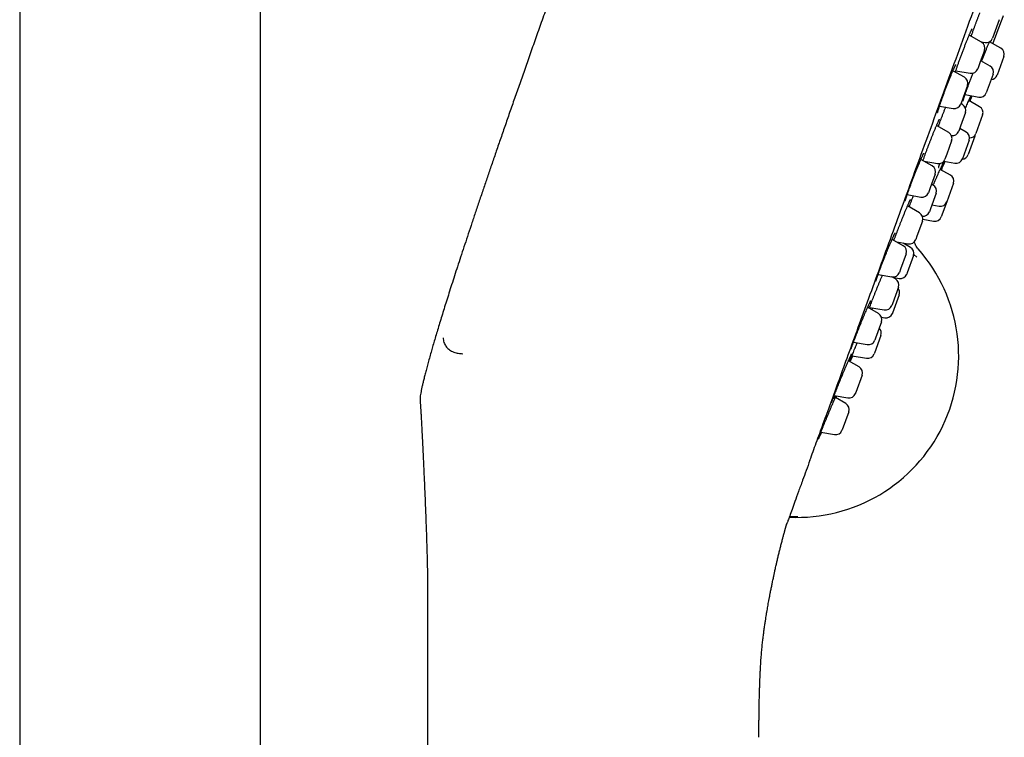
# Model space of a CAD drawing. Header units: millimetres. Extents: x 8 to 789, y 12 to 2370.
# Tile 83 of 85: x 679 to 752, y 2134 to 2187. Entities that reach past the tile are written whole.
import ezdxf

# ---------------------------------------------------------------- set-up
doc = ezdxf.new("R2010")
doc.units = ezdxf.units.MM

msp = doc.modelspace()

# ---------------------------------------------------------------- linework, layer by layer
at = {"color": 7, "linetype": 'Continuous', "lineweight": 30}
for p, q in [((696.617, 2016.429), (696.617, 2308.662)), ((678.817, 2301.548), (678.817, 2016.56)), ((749.426, 2186.55), (749.437, 2186.578)), ((751.259, 2187.095), (750.958, 2186.269)), ((749.948, 2185.432), (749.035, 2185.959)), ((750.958, 2186.269), (750.759, 2185.722)), ((749.915, 2185.451), (750.202, 2185.401)), ((751.374, 2184.983), (750.532, 2185.456)), ((750.168, 2184.828), (749.856, 2183.972)), ((751.599, 2184.376), (751.1, 2183.003)), ((749.856, 2183.972), (749.668, 2183.456)), ((750.576, 2183.663), (749.885, 2184.053)), ((748.683, 2182.834), (747.833, 2183.325)), ((748.044, 2183.322), (749.111, 2183.134)), ((750.8, 2183.057), (750.3, 2181.684)), ((748.903, 2182.23), (748.58, 2181.344)), ((748.724, 2181.553), (749.739, 2181.364)), ((748.58, 2181.344), (748.403, 2180.857)), ((748.537, 2180.827), (748.417, 2180.896)), ((749.8, 2180.658), (748.995, 2181.111)), ((749.087, 2181.059), (749.247, 2181.455)), ((746.841, 2180.713), (747.846, 2180.536)), ((748.757, 2180.223), (748.393, 2179.22)), ((750.025, 2180.051), (749.526, 2178.679)), ((747.516, 2178.751), (746.618, 2179.269)), ((746.749, 2179.194), (746.758, 2179.219)), ((748.393, 2179.22), (748.258, 2178.85)), ((748.801, 2178.788), (748.332, 2179.053)), ((747.736, 2178.147), (747.371, 2177.144)), ((749.026, 2178.182), (748.526, 2176.809)), ((749.457, 2178.491), (748.958, 2177.118)), ((747.371, 2177.144), (747.236, 2176.774)), ((746.298, 2176.282), (745.463, 2176.764)), ((745.704, 2176.624), (746.679, 2176.452)), ((747.161, 2176.639), (747.964, 2176.489)), ((746.518, 2175.678), (746.15, 2174.668)), ((747.643, 2175.606), (746.894, 2176.029)), ((746.369, 2174.868), (746.248, 2174.938)), ((747.867, 2175), (747.368, 2173.627)), ((746.15, 2174.668), (746.018, 2174.305)), ((746.589, 2174.264), (746.168, 2173.109)), ((744.449, 2174.162), (745.461, 2173.983)), ((747.368, 2173.627), (746.966, 2172.522)), ((745.356, 2172.816), (744.475, 2173.325)), ((746.168, 2173.109), (746.089, 2172.891)), ((746.276, 2173.406), (746.806, 2173.307)), ((745.576, 2172.212), (745.164, 2171.08)), ((745.605, 2172.351), (746.404, 2172.202)), ((744.152, 2170.385), (743.333, 2170.857)), ((743.467, 2170.78), (743.478, 2170.812)), ((743.658, 2170.67), (744.519, 2170.518)), ((743.719, 2170.635), (743.728, 2170.657)), ((744.693, 2170.265), (744.14, 2170.585)), ((745.164, 2171.08), (745.076, 2170.839)), ((744.421, 2170.537), (744.429, 2170.418)), ((745.264, 2170.141), (745.265, 2170.144)), ((744.371, 2169.781), (743.963, 2168.659)), ((744.913, 2169.661), (744.45, 2168.388)), ((744.931, 2169.746), (745.158, 2169.529)), ((743.963, 2168.659), (743.872, 2168.408)), ((744.45, 2168.388), (744.414, 2168.289)), ((742.299, 2168.266), (743.315, 2168.086)), ((743.579, 2167.935), (743.318, 2168.086)), ((743.378, 2168.052), (743.857, 2167.967)), ((743.799, 2167.331), (743.349, 2166.093)), ((743.856, 2166.756), (743.365, 2165.408)), ((742.326, 2165.37), (741.524, 2165.833)), ((741.61, 2165.812), (741.602, 2165.788)), ((741.665, 2165.827), (742.743, 2165.637)), ((741.737, 2165.814), (741.701, 2165.731)), ((743.349, 2166.093), (743.3, 2165.958)), ((742.546, 2164.766), (742.103, 2163.549)), ((742.547, 2165.106), (742.799, 2165.061)), ((743.365, 2165.408), (743.356, 2165.383)), ((742.498, 2163.756), (742.019, 2162.44)), ((742.103, 2163.549), (742.047, 2163.393)), ((740.474, 2163.251), (741.49, 2163.072)), ((740.892, 2161.43), (740.106, 2161.883)), ((740.207, 2161.825), (740.216, 2161.849)), ((740.216, 2161.849), (740.224, 2161.872)), ((740.369, 2162.251), (741.441, 2162.061)), ((742.019, 2162.44), (741.998, 2162.383)), ((741.112, 2160.826), (740.642, 2159.534)), ((739.044, 2159.31), (740.056, 2159.131)), ((739.904, 2158.716), (739.134, 2159.161)), ((740.642, 2159.534), (740.612, 2159.453)), ((740.124, 2158.111), (739.635, 2156.768)), ((739.635, 2156.768), (739.625, 2156.739)), ((738.063, 2156.594), (739.068, 2156.417)), ((708.986, 2142.956), (708.986, 2015.326))]:
    msp.add_line(p, q, dxfattribs=at)
at = {"color": 7, "linetype": 'Continuous', "lineweight": 30, "flags": 128}
msp.add_lwpolyline([(749.457, 2178.491), (749.478, 2178.566), (749.482, 2178.588)], dxfattribs=at)
at = {"color": 7, "linetype": 'Continuous', "lineweight": 30}
for centre, radius, start, end in [((450.197, 2302.065), 322.456, 338.77367, 339.17106), ((749.698, 2184.999), 0.5, 340, 60), ((750.289, 2185.893), 0.5, 260, 340), ((751.129, 2184.547), 0.5, 340, 60.65937), ((750.33, 2183.228), 0.5, 340, 60.58524), ((749.198, 2183.627), 0.5, 260, 340), ((750.63, 2183.174), 0.5, 273.57818, 340), ((748.433, 2182.401), 0.5, 340, 60), ((749.83, 2181.855), 0.5, 259.41476, 340), ((747.933, 2181.028), 0.5, 260, 340), ((748.287, 2180.394), 0.5, 340, 60), ((749.555, 2180.222), 0.5, 340, 60.65937), ((747.266, 2178.318), 0.5, 340, 60), ((747.788, 2179.021), 0.5, 262.26812, 340), ((748.556, 2178.353), 0.5, 340, 60.58524), ((749.056, 2178.85), 0.5, 269.99117, 340), ((748.488, 2177.289), 0.5, 273.52523, 340), ((746.766, 2176.945), 0.5, 260, 340), ((450.197, 2302.065), 322.456, 336.98236, 337.06213), ((748.056, 2176.98), 0.5, 259.41476, 340), ((746.048, 2175.849), 0.5, 340, 60), ((747.398, 2175.171), 0.5, 340, 60.58524), ((745.548, 2174.476), 0.5, 260, 340), ((746.119, 2174.435), 0.5, 340, 60), ((746.898, 2173.798), 0.5, 259.41476, 340), ((745.106, 2172.383), 0.5, 340, 60), ((745.619, 2173.062), 0.5, 264.56292, 340), ((746.496, 2172.693), 0.5, 259.41476, 340), ((744.606, 2171.01), 0.5, 260, 340), ((736.322, 2162.239), 11.936, 267.13322, 41.47053), ((743.902, 2169.952), 0.5, 340, 60), ((744.443, 2169.832), 0.5, 340, 60), ((743.402, 2168.579), 0.5, 260, 340), ((743.329, 2167.502), 0.5, 340, 60), ((743.944, 2168.46), 0.5, 260, 340), ((743.386, 2166.927), 0.5, 340, 40), ((742.83, 2166.129), 0.5, 260, 340), ((742.076, 2164.937), 0.5, 340, 60), ((742.886, 2165.554), 0.5, 260, 340), ((742.028, 2163.927), 0.5, 340, 46.42182), ((741.577, 2163.564), 0.5, 260, 340), ((741.528, 2162.554), 0.5, 260, 340), ((740.642, 2160.997), 0.5, 340, 60), ((740.143, 2159.624), 0.5, 260, 340), ((739.654, 2158.282), 0.5, 340, 60), ((739.155, 2156.91), 0.5, 260, 340)]:
    msp.add_arc(centre, radius, start, end, dxfattribs=at)
for points, knots in [([(723.091, 2202.74), (722.924, 2202.281), (722.593, 2201.373), (722.104, 2200.024), (721.626, 2198.705), (721.159, 2197.414), (720.703, 2196.151), (720.266, 2194.939), (719.848, 2193.777), (719.448, 2192.663), (719.057, 2191.572), (718.676, 2190.506), (718.271, 2189.371), (717.844, 2188.171), (717.396, 2186.912), (716.963, 2185.689), (716.545, 2184.502), (716.139, 2183.351), (715.748, 2182.235), (715.37, 2181.153), (715.005, 2180.105), (714.652, 2179.091), (714.313, 2178.109), (713.986, 2177.159), (713.671, 2176.241), (713.368, 2175.354), (713.067, 2174.47), (712.77, 2173.592), (712.476, 2172.719), (712.195, 2171.882), (711.928, 2171.078), (711.672, 2170.304), (711.427, 2169.56), (711.194, 2168.846), (710.973, 2168.163), (710.764, 2167.511), (710.565, 2166.889), (710.378, 2166.296), (710.202, 2165.732), (710.033, 2165.188), (709.873, 2164.664), (709.72, 2164.159), (709.578, 2163.683), (709.445, 2163.234), (709.322, 2162.81), (709.202, 2162.388), (709.085, 2161.97), (708.972, 2161.557), (708.871, 2161.176), (708.78, 2160.826), (708.7, 2160.506), (708.63, 2160.214), (708.569, 2159.949), (708.524, 2159.748), (708.5, 2159.635), (708.494, 2159.603)], [0, 0, 0, 0, 0.0321784, 0.0636663, 0.0944716, 0.1246018, 0.1540647, 0.182868, 0.2094281, 0.2354152, 0.2608358, 0.2856962, 0.3100029, 0.3402131, 0.3695465, 0.3980164, 0.4256363, 0.4524195, 0.4783796, 0.5035299, 0.5278837, 0.5514546, 0.574256, 0.5963012, 0.6176036, 0.6381768, 0.658034, 0.6790662, 0.6992661, 0.7186518, 0.737241, 0.7550517, 0.7723083, 0.7888037, 0.8045565, 0.8195852, 0.8339084, 0.8475445, 0.8605122, 0.8728299, 0.8850573, 0.8966131, 0.9075185, 0.917795, 0.9274638, 0.9365463, 0.9467014, 0.9560798, 0.9647184, 0.972654, 0.9799235, 0.9864505, 0.9924056, 0.9978237, 1, 1, 1, 1]), ([(737.256, 2154.529), (737.408, 2154.947), (737.714, 2155.786), (738.238, 2157.226), (738.807, 2158.789), (739.423, 2160.482), (740.095, 2162.33), (740.825, 2164.335), (741.613, 2166.5), (742.443, 2168.78), (743.309, 2171.16), (744.208, 2173.629), (745.135, 2176.175), (746.087, 2178.792), (747.062, 2181.471), (748.056, 2184.202), (749.063, 2186.968), (750.077, 2189.754), (750.755, 2191.617), (751.094, 2192.548)], [0, 0, 0, 0, 0.056574, 0.113415, 0.17016, 0.226689, 0.283221, 0.342868, 0.402514, 0.462416, 0.522329, 0.581975, 0.64161, 0.701258, 0.760904, 0.820805, 0.880718, 0.940364, 1, 1, 1, 1]), ([(749.436, 2186.577), (749.458, 2186.637), (749.505, 2186.767), (749.58, 2186.969), (749.66, 2187.18), (749.738, 2187.387), (749.791, 2187.524), (749.816, 2187.59), (749.817, 2187.591)], [0, 0, 0, 0, 0.17653, 0.381892, 0.586602, 0.791579, 0.997209, 1, 1, 1, 1]), ([(748.011, 2183.222), (748.019, 2183.247), (748.037, 2183.3), (748.066, 2183.389), (748.099, 2183.486), (748.134, 2183.589), (748.172, 2183.697), (748.211, 2183.809), (748.252, 2183.925), (748.294, 2184.042), (748.325, 2184.129), (748.35, 2184.196), (748.376, 2184.267), (748.414, 2184.37), (748.46, 2184.495), (748.507, 2184.621), (748.554, 2184.747), (748.603, 2184.874), (748.651, 2185), (748.699, 2185.124), (748.746, 2185.246), (748.793, 2185.364), (748.838, 2185.478), (748.882, 2185.588), (748.924, 2185.692), (748.965, 2185.791), (749.003, 2185.884), (749.041, 2185.973), (749.076, 2186.056), (749.109, 2186.132), (749.14, 2186.201), (749.168, 2186.262), (749.192, 2186.314), (749.212, 2186.355), (749.227, 2186.385), (749.238, 2186.405), (749.244, 2186.416), (749.247, 2186.421), (749.247, 2186.42), (749.246, 2186.42)], [0, 0, 0, 0, 0.027072, 0.056851, 0.086895, 0.117113, 0.147423, 0.177737, 0.20798, 0.238103, 0.266207, 0.272486, 0.288041, 0.317595, 0.347302, 0.377234, 0.407359, 0.437634, 0.468006, 0.498412, 0.528766, 0.559007, 0.589076, 0.618927, 0.648513, 0.677845, 0.707479, 0.737372, 0.767441, 0.79758, 0.827609, 0.857359, 0.886616, 0.915102, 0.939394, 0.961516, 0.981726, 0.99893, 1, 1, 1, 1]), ([(749.186, 2185.872), (749.189, 2185.881), (749.203, 2185.924), (749.232, 2186.007), (749.272, 2186.12), (749.314, 2186.237), (749.345, 2186.326), (749.363, 2186.376), (749.367, 2186.384)], [0, 0, 0, 0, 0.054011, 0.278664, 0.50351, 0.727946, 0.951581, 1, 1, 1, 1]), ([(749.367, 2186.384), (749.378, 2186.416), (749.398, 2186.471), (749.418, 2186.526), (749.426, 2186.55)], [0, 0, 0, 0, 0.581715, 1, 1, 1, 1]), ([(750.181, 2184.615), (750.181, 2184.615), (750.197, 2184.655), (750.229, 2184.734), (750.277, 2184.851), (750.324, 2184.966), (750.37, 2185.077), (750.416, 2185.185), (750.459, 2185.289), (750.499, 2185.382), (750.524, 2185.438), (750.535, 2185.463)], [0, 0, 0, 0, 0.000374, 0.124819, 0.250504, 0.377478, 0.50546, 0.634101, 0.763004, 0.891603, 1, 1, 1, 1]), ([(749.945, 2184.019), (749.957, 2184.052), (749.987, 2184.127), (750.033, 2184.244), (750.083, 2184.37), (750.132, 2184.494), (750.165, 2184.575), (750.181, 2184.615)], [0, 0, 0, 0, 0.164192, 0.375179, 0.585115, 0.79369, 1, 1, 1, 1]), ([(746.7, 2180.228), (746.7, 2180.228), (746.7, 2180.229), (746.701, 2180.237), (746.704, 2180.254), (746.71, 2180.28), (746.719, 2180.315), (746.731, 2180.36), (746.747, 2180.415), (746.766, 2180.477), (746.788, 2180.548), (746.813, 2180.627), (746.84, 2180.713), (746.871, 2180.805), (746.905, 2180.904), (746.94, 2181.008), (746.979, 2181.118), (747.018, 2181.231), (747.06, 2181.347), (747.103, 2181.467), (747.147, 2181.588), (747.193, 2181.71), (747.239, 2181.835), (747.286, 2181.961), (747.335, 2182.087), (747.383, 2182.214), (747.432, 2182.34), (747.48, 2182.464), (747.529, 2182.586), (747.576, 2182.705), (747.622, 2182.82), (747.667, 2182.931), (747.711, 2183.036), (747.752, 2183.136), (747.793, 2183.231), (747.831, 2183.322), (747.868, 2183.406), (747.903, 2183.483), (747.934, 2183.553), (747.963, 2183.616), (747.989, 2183.669), (748.01, 2183.712), (748.027, 2183.744), (748.039, 2183.766), (748.047, 2183.779), (748.051, 2183.785), (748.05, 2183.784), (748.05, 2183.784)], [0, 0, 0, 0, 0.0086398, 0.023216, 0.0400693, 0.0590061, 0.0796128, 0.1014038, 0.1239228, 0.1467529, 0.1701512, 0.1939572, 0.2180719, 0.2424154, 0.2669191, 0.2915216, 0.3161672, 0.3407917, 0.3653565, 0.3898334, 0.4141554, 0.4383652, 0.4627337, 0.4872553, 0.5119028, 0.536642, 0.5614336, 0.5862282, 0.6109798, 0.6356528, 0.6602189, 0.6846541, 0.708802, 0.7329253, 0.757208, 0.7816154, 0.8060977, 0.8305748, 0.8549445, 0.8790931, 0.9028742, 0.9260901, 0.9461238, 0.9644177, 0.98129, 0.9959724, 1, 1, 1, 1]), ([(748.578, 2181.064), (748.578, 2181.064), (748.577, 2181.063), (748.578, 2181.067), (748.58, 2181.078), (748.584, 2181.099), (748.592, 2181.129), (748.602, 2181.168), (748.616, 2181.217), (748.633, 2181.276), (748.654, 2181.342), (748.678, 2181.417), (748.706, 2181.5), (748.736, 2181.589), (748.769, 2181.684), (748.804, 2181.784), (748.842, 2181.889), (748.882, 2181.999), (748.924, 2182.111), (748.968, 2182.228), (749.013, 2182.347), (749.06, 2182.47), (749.108, 2182.595), (749.158, 2182.721), (749.208, 2182.847), (749.259, 2182.974), (749.299, 2183.074), (749.323, 2183.132), (749.33, 2183.149)], [0, 0, 0, 0, 0.001579, 0.025233, 0.052668, 0.083564, 0.117939, 0.155229, 0.194731, 0.235829, 0.278048, 0.321034, 0.364524, 0.408317, 0.452258, 0.49621, 0.540078, 0.583748, 0.62718, 0.670885, 0.714904, 0.759185, 0.803665, 0.848272, 0.892924, 0.937527, 0.982014, 1, 1, 1, 1]), ([(749.011, 2181.145), (749.019, 2181.165), (749.04, 2181.214), (749.072, 2181.285), (749.104, 2181.358), (749.133, 2181.422), (749.148, 2181.457), (749.156, 2181.472)], [0, 0, 0, 0, 0.147998, 0.371269, 0.594158, 0.815938, 1, 1, 1, 1]), ([(748.757, 2180.551), (748.779, 2180.603), (748.828, 2180.72), (748.899, 2180.887), (748.963, 2181.037), (748.999, 2181.119), (749.013, 2181.152)], [0, 0, 0, 0, 0.233981, 0.520712, 0.807572, 1, 1, 1, 1]), ([(749.166, 2181.387), (749.164, 2181.381), (749.149, 2181.339), (749.112, 2181.242), (749.075, 2181.145), (749.052, 2181.085), (749.05, 2181.08)], [0, 0, 0, 0, 0.074981, 0.51576, 0.957945, 1, 1, 1, 1]), ([(746.757, 2179.215), (746.777, 2179.271), (746.82, 2179.39), (746.892, 2179.583), (746.97, 2179.791), (747.05, 2180.001), (747.131, 2180.212), (747.212, 2180.421), (747.267, 2180.561), (747.294, 2180.63), (747.295, 2180.633)], [0, 0, 0, 0, 0.125276, 0.270108, 0.414481, 0.559041, 0.704062, 0.848622, 0.993237, 1, 1, 1, 1]), ([(746.36, 2178.645), (746.373, 2178.678), (746.402, 2178.749), (746.445, 2178.855), (746.489, 2178.962), (746.532, 2179.065), (746.573, 2179.163), (746.613, 2179.256), (746.65, 2179.342), (746.684, 2179.421), (746.716, 2179.492), (746.744, 2179.555), (746.769, 2179.608), (746.791, 2179.653), (746.808, 2179.688), (746.821, 2179.712), (746.83, 2179.727), (746.834, 2179.734), (746.834, 2179.733), (746.833, 2179.733)], [0, 0, 0, 0, 0.057143, 0.122815, 0.189139, 0.25596, 0.323089, 0.390291, 0.457252, 0.52371, 0.589392, 0.654007, 0.717223, 0.779359, 0.840672, 0.893581, 0.94151, 0.982883, 1, 1, 1, 1]), ([(745.869, 2177.378), (745.883, 2177.416), (745.922, 2177.52), (745.989, 2177.699), (746.07, 2177.909), (746.152, 2178.12), (746.233, 2178.329), (746.304, 2178.506), (746.345, 2178.609), (746.361, 2178.648)], [0, 0, 0, 0, 0.091968, 0.253917, 0.416103, 0.578805, 0.740992, 0.903262, 1, 1, 1, 1]), ([(744.299, 2173.674), (744.299, 2173.674), (744.299, 2173.673), (744.3, 2173.68), (744.303, 2173.694), (744.308, 2173.717), (744.317, 2173.75), (744.329, 2173.793), (744.345, 2173.845), (744.364, 2173.906), (744.386, 2173.975), (744.412, 2174.052), (744.44, 2174.137), (744.471, 2174.228), (744.505, 2174.324), (744.541, 2174.427), (744.58, 2174.533), (744.62, 2174.644), (744.662, 2174.758), (744.706, 2174.875), (744.751, 2174.996), (744.798, 2175.119), (744.845, 2175.244), (744.894, 2175.371), (744.944, 2175.498), (744.993, 2175.625), (745.043, 2175.751), (745.092, 2175.874), (745.141, 2175.995), (745.189, 2176.113), (745.236, 2176.227), (745.282, 2176.338), (745.327, 2176.446), (745.37, 2176.549), (745.412, 2176.647), (745.453, 2176.74), (745.491, 2176.827), (745.526, 2176.906), (745.559, 2176.978), (745.589, 2177.042), (745.615, 2177.097), (745.638, 2177.143), (745.656, 2177.178), (745.67, 2177.204), (745.679, 2177.219), (745.684, 2177.227), (745.684, 2177.227), (745.684, 2177.227)], [0, 0, 0, 0, 0.005217, 0.01898, 0.035023, 0.053172, 0.072844, 0.094112, 0.116448, 0.139538, 0.16315, 0.187118, 0.211319, 0.235659, 0.260063, 0.284458, 0.308798, 0.333041, 0.357119, 0.381286, 0.405623, 0.430106, 0.4547, 0.47937, 0.504073, 0.528755, 0.553381, 0.57792, 0.602351, 0.6266, 0.65065, 0.674852, 0.699218, 0.723712, 0.748287, 0.772882, 0.797411, 0.821797, 0.845958, 0.8698, 0.893206, 0.915909, 0.938342, 0.957909, 0.975806, 0.991468, 1, 1, 1, 1]), ([(745.616, 2176.675), (745.618, 2176.682), (745.631, 2176.718), (745.656, 2176.79), (745.692, 2176.891), (745.729, 2176.995), (745.755, 2177.067), (745.768, 2177.102)], [0, 0, 0, 0, 0.05199, 0.293263, 0.534234, 0.77443, 1, 1, 1, 1]), ([(745.768, 2177.102), (745.775, 2177.121), (745.795, 2177.178), (745.829, 2177.27), (745.857, 2177.345), (745.87, 2177.381)], [0, 0, 0, 0, 0.216671, 0.627785, 1, 1, 1, 1]), ([(746.775, 2176.174), (746.775, 2176.174), (746.775, 2176.173), (746.776, 2176.179), (746.779, 2176.191), (746.785, 2176.212), (746.794, 2176.243), (746.806, 2176.284), (746.823, 2176.333), (746.843, 2176.393), (746.858, 2176.435), (746.867, 2176.46), (746.867, 2176.46)], [0, 0, 0, 0, 0.018302, 0.100804, 0.198254, 0.310283, 0.434754, 0.568577, 0.70874, 0.852866, 0.999291, 1, 1, 1, 1]), ([(746.886, 2176.021), (746.897, 2176.045), (746.922, 2176.099), (746.957, 2176.176), (746.992, 2176.253), (747.024, 2176.321), (747.052, 2176.381), (747.077, 2176.433), (747.098, 2176.476), (747.115, 2176.509), (747.127, 2176.532), (747.134, 2176.545), (747.137, 2176.551), (747.137, 2176.55), (747.137, 2176.55)], [0, 0, 0, 0, 0.080313, 0.1819, 0.282875, 0.382864, 0.481484, 0.578301, 0.673314, 0.767534, 0.849341, 0.922541, 0.98344, 1, 1, 1, 1]), ([(747.156, 2176.393), (747.156, 2176.394), (747.157, 2176.397), (747.166, 2176.417), (747.179, 2176.45), (747.198, 2176.496), (747.222, 2176.552), (747.241, 2176.599), (747.251, 2176.622)], [0, 0, 0, 0, 0.165888, 0.331777, 0.502469, 0.673162, 0.839302, 1, 1, 1, 1]), ([(746.375, 2174.861), (746.394, 2174.904), (746.442, 2175.017), (746.52, 2175.196), (746.608, 2175.396), (746.692, 2175.588), (746.773, 2175.769), (746.839, 2175.917), (746.875, 2175.997), (746.889, 2176.028)], [0, 0, 0, 0, 0.100042, 0.260338, 0.420866, 0.581905, 0.742432, 0.903033, 1, 1, 1, 1]), ([(747.072, 2176.321), (747.07, 2176.315), (747.054, 2176.275), (747.016, 2176.18), (746.976, 2176.078), (746.949, 2176.013), (746.944, 2176.001)], [0, 0, 0, 0, 0.074426, 0.489563, 0.904684, 1, 1, 1, 1]), ([(744.194, 2172.654), (744.208, 2172.689), (744.239, 2172.764), (744.284, 2172.874), (744.33, 2172.985), (744.375, 2173.091), (744.417, 2173.191), (744.457, 2173.285), (744.495, 2173.372), (744.53, 2173.452), (744.562, 2173.524), (744.591, 2173.589), (744.618, 2173.647), (744.642, 2173.697), (744.662, 2173.738), (744.677, 2173.769), (744.688, 2173.789), (744.694, 2173.799), (744.695, 2173.801), (744.695, 2173.801)], [0, 0, 0, 0, 0.057828, 0.122528, 0.187382, 0.252126, 0.316536, 0.380414, 0.443584, 0.505895, 0.567667, 0.629824, 0.692119, 0.754151, 0.815404, 0.875052, 0.924037, 0.966799, 1, 1, 1, 1]), ([(744.591, 2173.257), (744.601, 2173.284), (744.634, 2173.372), (744.696, 2173.533), (744.774, 2173.738), (744.846, 2173.922), (744.891, 2174.036), (744.908, 2174.081)], [0, 0, 0, 0, 0.10367, 0.349862, 0.596839, 0.843031, 1, 1, 1, 1]), ([(743.562, 2171.039), (743.576, 2171.077), (743.613, 2171.175), (743.677, 2171.346), (743.754, 2171.547), (743.835, 2171.754), (743.917, 2171.964), (744, 2172.175), (744.083, 2172.383), (744.149, 2172.545), (744.185, 2172.633), (744.195, 2172.657)], [0, 0, 0, 0, 0.079939, 0.20453, 0.329303, 0.454474, 0.579248, 0.704087, 0.829323, 0.954162, 1, 1, 1, 1]), ([(742.978, 2170.018), (742.992, 2170.053), (743.023, 2170.129), (743.07, 2170.242), (743.118, 2170.357), (743.165, 2170.469), (743.211, 2170.576), (743.255, 2170.679), (743.297, 2170.775), (743.337, 2170.866), (743.374, 2170.949), (743.408, 2171.025), (743.439, 2171.094), (743.468, 2171.154), (743.494, 2171.208), (743.516, 2171.253), (743.534, 2171.287), (743.547, 2171.312), (743.556, 2171.326), (743.56, 2171.333), (743.56, 2171.332), (743.559, 2171.332)], [0, 0, 0, 0, 0.05146, 0.109997, 0.168858, 0.227937, 0.287109, 0.346186, 0.405022, 0.463473, 0.521402, 0.578674, 0.635065, 0.691614, 0.748317, 0.804658, 0.859972, 0.907065, 0.949384, 0.985624, 1, 1, 1, 1]), ([(743.478, 2170.812), (743.484, 2170.829), (743.502, 2170.877), (743.53, 2170.954), (743.554, 2171.016), (743.564, 2171.044)], [0, 0, 0, 0, 0.228422, 0.66057, 1, 1, 1, 1]), ([(745.265, 2170.144), (745.229, 2170.188), (745.162, 2170.269), (745.097, 2170.381), (745.055, 2170.466), (745.025, 2170.537), (744.999, 2170.61), (744.986, 2170.662), (744.98, 2170.685)], [0, 0, 0, 0, 0.280072, 0.507397, 0.627041, 0.739062, 0.882771, 1, 1, 1, 1]), ([(742.671, 2169.252), (742.68, 2169.276), (742.716, 2169.369), (742.782, 2169.534), (742.866, 2169.743), (742.932, 2169.907), (742.969, 2169.997), (742.978, 2170.02)], [0, 0, 0, 0, 0.0946337, 0.3655408, 0.6355888, 0.9058197, 1, 1, 1, 1]), ([(742.138, 2167.77), (742.138, 2167.77), (742.138, 2167.771), (742.14, 2167.781), (742.145, 2167.798), (742.152, 2167.825), (742.163, 2167.862), (742.177, 2167.908), (742.195, 2167.964), (742.216, 2168.028), (742.241, 2168.1), (742.268, 2168.179), (742.299, 2168.265), (742.332, 2168.357), (742.367, 2168.454), (742.405, 2168.557), (742.445, 2168.664), (742.487, 2168.776), (742.531, 2168.892), (742.577, 2169.011), (742.624, 2169.132), (742.656, 2169.213), (742.671, 2169.253)], [0, 0, 0, 0, 0.023695, 0.056581, 0.09499, 0.138406, 0.185821, 0.236118, 0.288352, 0.341827, 0.396058, 0.450707, 0.505542, 0.560367, 0.615004, 0.669358, 0.72406, 0.779173, 0.834627, 0.89034, 0.946223, 1, 1, 1, 1]), ([(741.642, 2165.765), (741.66, 2165.815), (741.697, 2165.914), (741.762, 2166.083), (741.831, 2166.264), (741.906, 2166.456), (741.985, 2166.656), (742.067, 2166.862), (742.15, 2167.072), (742.235, 2167.282), (742.32, 2167.49), (742.403, 2167.694), (742.484, 2167.89), (742.557, 2168.063), (742.6, 2168.165), (742.618, 2168.209)], [0, 0, 0, 0, 0.078133, 0.15619, 0.23436, 0.312781, 0.390952, 0.469164, 0.547624, 0.625837, 0.704114, 0.78264, 0.860918, 0.939257, 1, 1, 1, 1]), ([(741.498, 2165.774), (741.51, 2165.801), (741.535, 2165.858), (741.571, 2165.938), (741.605, 2166.014), (741.637, 2166.083), (741.666, 2166.145), (741.691, 2166.199), (741.714, 2166.245), (741.731, 2166.279), (741.744, 2166.303), (741.751, 2166.317), (741.755, 2166.323), (741.755, 2166.322), (741.755, 2166.322)], [0, 0, 0, 0, 0.08979, 0.187315, 0.285699, 0.384646, 0.483723, 0.582222, 0.679344, 0.773934, 0.852975, 0.92299, 0.981715, 1, 1, 1, 1]), ([(740.547, 2163.444), (740.562, 2163.485), (740.599, 2163.582), (740.665, 2163.751), (740.741, 2163.946), (740.822, 2164.149), (740.905, 2164.356), (740.99, 2164.566), (741.075, 2164.775), (741.161, 2164.981), (741.244, 2165.182), (741.325, 2165.374), (741.403, 2165.555), (741.461, 2165.691), (741.492, 2165.761), (741.501, 2165.781)], [0, 0, 0, 0, 0.058834, 0.1413549, 0.223873, 0.306654, 0.3891725, 0.471747, 0.5545843, 0.6371592, 0.7198278, 0.8027597, 0.8854285, 0.9681728, 1, 1, 1, 1]), ([(741.841, 2165.65), (741.842, 2165.652), (741.859, 2165.695), (741.878, 2165.742), (741.896, 2165.786)], [0, 0, 0, 0, 0.054322, 1, 1, 1, 1]), ([(710.127, 2163.572), (710.129, 2163.548), (710.144, 2163.404), (710.195, 2163.211), (710.292, 2163.015), (710.411, 2162.846), (710.568, 2162.707), (710.755, 2162.593), (710.966, 2162.5), (711.243, 2162.426), (711.468, 2162.409), (711.577, 2162.4)], [0, 0, 0, 0, 0.033544, 0.192829, 0.26848, 0.341996, 0.491518, 0.577109, 0.668918, 0.8386, 1, 1, 1, 1]), ([(740.3, 2162.747), (740.3, 2162.747), (740.3, 2162.746), (740.301, 2162.75), (740.304, 2162.761), (740.31, 2162.781), (740.318, 2162.811), (740.331, 2162.85), (740.347, 2162.898), (740.367, 2162.955), (740.39, 2163.02), (740.416, 2163.093), (740.445, 2163.173), (740.477, 2163.259), (740.511, 2163.351), (740.536, 2163.417), (740.549, 2163.45)], [0, 0, 0, 0, 0.0047947, 0.0508492, 0.106129, 0.1704951, 0.2425739, 0.3203317, 0.4018214, 0.4855643, 0.5705647, 0.6561878, 0.7418904, 0.8273191, 0.913501, 1, 1, 1, 1]), ([(740.221, 2161.863), (740.229, 2161.886), (740.249, 2161.939), (740.29, 2162.046), (740.341, 2162.18), (740.4, 2162.332), (740.466, 2162.499), (740.537, 2162.679), (740.614, 2162.87), (740.684, 2163.046), (740.73, 2163.158), (740.748, 2163.202)], [0, 0, 0, 0, 0.087796, 0.207258, 0.326341, 0.445599, 0.565236, 0.684494, 0.803814, 0.923514, 1, 1, 1, 1]), ([(738.966, 2159.107), (738.976, 2159.133), (739.001, 2159.2), (739.051, 2159.33), (739.114, 2159.491), (739.184, 2159.667), (739.259, 2159.855), (739.338, 2160.051), (739.421, 2160.255), (739.506, 2160.463), (739.592, 2160.672), (739.679, 2160.881), (739.764, 2161.085), (739.848, 2161.284), (739.929, 2161.474), (740.005, 2161.652), (740.069, 2161.8), (740.105, 2161.88), (740.119, 2161.912)], [0, 0, 0, 0, 0.040078, 0.105655, 0.171023, 0.23639, 0.301964, 0.36733, 0.432741, 0.49836, 0.563771, 0.629257, 0.694951, 0.760436, 0.825981, 0.891736, 0.957281, 1, 1, 1, 1]), ([(740.116, 2161.906), (740.126, 2161.928), (740.149, 2161.98), (740.182, 2162.054), (740.214, 2162.127), (740.244, 2162.192), (740.27, 2162.249), (740.293, 2162.297), (740.312, 2162.335), (740.325, 2162.363), (740.334, 2162.379), (740.339, 2162.387), (740.338, 2162.387), (740.338, 2162.387)], [0, 0, 0, 0, 0.085099, 0.193283, 0.301302, 0.40864, 0.514758, 0.618991, 0.720426, 0.817611, 0.897376, 0.965621, 1, 1, 1, 1]), ([(740.263, 2162.11), (740.247, 2162.068), (740.218, 2161.989), (740.181, 2161.895), (740.164, 2161.85)], [0, 0, 0, 0, 0.5315, 1, 1, 1, 1]), ([(740.417, 2162.242), (740.401, 2162.204), (740.363, 2162.116), (740.313, 2162), (740.277, 2161.919), (740.263, 2161.886), (740.261, 2161.882)], [0, 0, 0, 0, 0.266653, 0.610067, 0.953362, 1, 1, 1, 1]), ([(708.494, 2159.604), (708.479, 2159.531), (708.45, 2159.391), (708.426, 2159.184), (708.421, 2159.024), (708.429, 2158.933), (708.431, 2158.906)], [0, 0, 0, 0, 0.317578, 0.612354, 0.886066, 1, 1, 1, 1]), ([(708.429, 2158.906), (708.433, 2158.853), (708.442, 2158.718), (708.458, 2158.489), (708.476, 2158.207), (708.495, 2157.886), (708.514, 2157.539), (708.535, 2157.167), (708.555, 2156.772), (708.577, 2156.343), (708.6, 2155.881), (708.624, 2155.385), (708.649, 2154.865), (708.675, 2154.322), (708.701, 2153.758), (708.728, 2153.162), (708.756, 2152.534), (708.785, 2151.873), (708.813, 2151.18), (708.842, 2150.453), (708.87, 2149.692), (708.895, 2148.972), (708.909, 2148.506), (708.915, 2148.306)], [0, 0, 0, 0, 0.015163, 0.038194, 0.064841, 0.095105, 0.129009, 0.163161, 0.200431, 0.240848, 0.284448, 0.331272, 0.381356, 0.431599, 0.48481, 0.541019, 0.600254, 0.662552, 0.727956, 0.796506, 0.868237, 0.943178, 1, 1, 1, 1]), ([(737.901, 2156.183), (737.911, 2156.207), (737.931, 2156.261), (737.974, 2156.369), (738.026, 2156.501), (738.086, 2156.651), (738.153, 2156.816), (738.225, 2156.995), (738.303, 2157.184), (738.385, 2157.383), (738.469, 2157.587), (738.556, 2157.795), (738.643, 2158.005), (738.73, 2158.212), (738.816, 2158.416), (738.899, 2158.612), (738.978, 2158.799), (739.054, 2158.975), (739.123, 2159.135), (739.167, 2159.239), (739.187, 2159.283), (739.187, 2159.284)], [0, 0, 0, 0, 0.045124, 0.101195, 0.157088, 0.212979, 0.269048, 0.324939, 0.380868, 0.436976, 0.492905, 0.548898, 0.605069, 0.661062, 0.717107, 0.773329, 0.829374, 0.885434, 0.941673, 0.997734, 1, 1, 1, 1]), ([(738.856, 2158.795), (738.856, 2158.795), (738.855, 2158.794), (738.856, 2158.798), (738.859, 2158.807), (738.865, 2158.826), (738.874, 2158.854), (738.887, 2158.892), (738.904, 2158.939), (738.924, 2158.994), (738.946, 2159.053), (738.962, 2159.095), (738.969, 2159.114)], [0, 0, 0, 0, 0.000886, 0.071865, 0.158574, 0.260758, 0.375719, 0.499572, 0.62882, 0.760941, 0.893958, 1, 1, 1, 1]), ([(739.11, 2159.298), (739.096, 2159.265), (739.059, 2159.183), (739.023, 2159.102), (739.004, 2159.059), (739.001, 2159.053)], [0, 0, 0, 0, 0.360521, 0.91289, 1, 1, 1, 1]), ([(739.224, 2159.278), (739.218, 2159.263), (739.202, 2159.222), (739.182, 2159.172), (739.169, 2159.14)], [0, 0, 0, 0, 0.358095, 1, 1, 1, 1]), ([(737.858, 2156.064), (737.858, 2156.064), (737.858, 2156.063), (737.86, 2156.069), (737.864, 2156.082), (737.872, 2156.104), (737.883, 2156.135), (737.895, 2156.165), (737.903, 2156.187), (737.905, 2156.192)], [0, 0, 0, 0, 0.043833, 0.171414, 0.329172, 0.513684, 0.716846, 0.930201, 1, 1, 1, 1]), ([(738.104, 2156.587), (738.085, 2156.543), (738.045, 2156.449), (737.991, 2156.328), (737.944, 2156.222), (737.916, 2156.159), (737.905, 2156.137), (737.905, 2156.136)], [0, 0, 0, 0, 0.228215, 0.482552, 0.736078, 0.989383, 1, 1, 1, 1]), ([(737.256, 2154.529), (737.16, 2154.266), (736.969, 2153.742), (736.684, 2152.957), (736.403, 2152.186), (736.139, 2151.459), (736.001, 2151.081), (735.932, 2150.892)], [0, 0, 0, 0, 0.165872, 0.331913, 0.554474, 0.776941, 1, 1, 1, 1]), ([(735.932, 2150.892), (735.87, 2150.722), (735.747, 2150.384), (735.625, 2150.047), (735.55, 2149.841), (735.523, 2149.766), (735.543, 2149.823), (735.553, 2149.849)], [0, 0, 0, 0, 0.209095, 0.417374, 0.62508, 0.832886, 1, 1, 1, 1]), ([(736.365, 2150.33), (736.264, 2150.334), (736.066, 2150.34), (735.857, 2150.358), (735.774, 2150.37), (735.744, 2150.374)], [0, 0, 0, 0, 0.4008671, 0.7812012, 1, 1, 1, 1]), ([(733.609, 2139.319), (733.613, 2139.387), (733.625, 2139.618), (733.653, 2140.002), (733.691, 2140.459), (733.733, 2140.885), (733.778, 2141.281), (733.823, 2141.646), (733.869, 2141.991), (733.915, 2142.314), (733.96, 2142.612), (734.001, 2142.875), (734.037, 2143.102), (734.072, 2143.309), (734.106, 2143.509), (734.141, 2143.715), (734.179, 2143.925), (734.211, 2144.105), (734.237, 2144.246), (734.255, 2144.343), (734.271, 2144.425), (734.286, 2144.505), (734.303, 2144.597), (734.325, 2144.71), (734.351, 2144.845), (734.38, 2144.993), (734.411, 2145.146), (734.441, 2145.294), (734.469, 2145.431), (734.499, 2145.579), (734.531, 2145.732), (734.563, 2145.881), (734.588, 2145.997), (734.609, 2146.094), (734.629, 2146.19), (734.655, 2146.306), (734.685, 2146.443), (734.721, 2146.602), (734.765, 2146.797), (734.819, 2147.032), (734.884, 2147.307), (734.954, 2147.598), (735.024, 2147.885), (735.097, 2148.177), (735.171, 2148.464), (735.244, 2148.742), (735.301, 2148.958), (735.345, 2149.122), (735.377, 2149.239), (735.404, 2149.336), (735.426, 2149.416), (735.444, 2149.479), (735.459, 2149.534), (735.472, 2149.582), (735.484, 2149.621), (735.493, 2149.656), (735.501, 2149.684), (735.506, 2149.701), (735.511, 2149.718), (735.516, 2149.736), (735.522, 2149.754), (735.53, 2149.782), (735.54, 2149.814), (735.549, 2149.839), (735.552, 2149.849)], [0, 0, 0, 0, 0.016488, 0.055686, 0.092458, 0.126794, 0.158709, 0.188219, 0.215335, 0.242407, 0.266596, 0.287905, 0.306335, 0.321889, 0.33838, 0.355056, 0.372197, 0.389801, 0.39892, 0.406837, 0.413457, 0.419077, 0.426382, 0.436008, 0.446747, 0.459377, 0.472266, 0.48433, 0.495571, 0.505989, 0.520697, 0.533041, 0.542648, 0.549231, 0.556897, 0.566366, 0.577638, 0.590709, 0.605579, 0.625793, 0.648587, 0.673631, 0.697647, 0.719793, 0.745972, 0.76896, 0.788769, 0.799875, 0.809663, 0.818176, 0.824029, 0.829802, 0.835852, 0.842491, 0.849958, 0.858423, 0.869537, 0.882226, 0.895764, 0.909737, 0.924146, 0.938991, 0.975711, 1, 1, 1, 1]), ([(708.917, 2148.306), (708.933, 2147.753), (708.955, 2146.968), (708.97, 2146.117), (708.976, 2145.638), (708.985, 2144.641), (708.986, 2143.709), (708.986, 2142.959)], [0, 0, 0, 0, 0.310229, 0.440697, 0.47732, 0.579448, 1, 1, 1, 1]), ([(733.486, 2134.042), (733.486, 2134.113), (733.486, 2134.244), (733.486, 2134.427), (733.486, 2134.579), (733.487, 2134.702), (733.487, 2134.794), (733.487, 2134.86), (733.487, 2134.91), (733.487, 2134.954), (733.487, 2135.016), (733.488, 2135.101), (733.488, 2135.219), (733.489, 2135.36), (733.49, 2135.526), (733.494, 2135.987), (733.503, 2136.521), (733.519, 2137.117), (733.529, 2137.485), (733.541, 2137.839), (733.553, 2138.158), (733.564, 2138.439), (733.573, 2138.632), (733.579, 2138.766), (733.584, 2138.863), (733.59, 2138.989), (733.598, 2139.144), (733.605, 2139.257), (733.608, 2139.318)], [0, 0, 0, 0, 0.0402013, 0.074755, 0.1036594, 0.1269147, 0.1442764, 0.1561767, 0.1642789, 0.1726069, 0.1813397, 0.1997837, 0.220566, 0.2484962, 0.2798889, 0.3147217, 0.5108774, 0.5831824, 0.6535101, 0.7204615, 0.7839986, 0.8354329, 0.8801466, 0.8935521, 0.911761, 0.9355923, 0.9650182, 1, 1, 1, 1])]:
    msp.add_open_spline(points, degree=3, knots=knots, dxfattribs=at)

doc.saveas('drawing.dxf')
